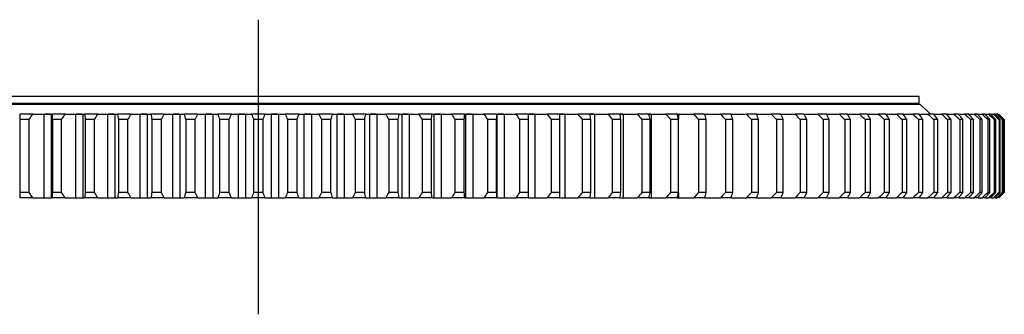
# Model space of a CAD drawing. Header units: millimetres. Extents: x -119 to 3760, y 5426 to 8682.
# Tile 4 of 12: x 880 to 1434, y 6982 to 7147. Entities that reach past the tile are written whole.
import ezdxf

# ---------------------------------------------------------------- set-up
doc = ezdxf.new("R2010")
doc.units = ezdxf.units.MM
doc.header["$LTSCALE"] = 20

msp = doc.modelspace()

# ---------------------------------------------------------------- linework, layer by layer
at = {"lineweight": 25}
msp.add_line((1014.46, 7147.2), (1014.46, 6981.59), dxfattribs=at)
at = {"color": 7, "linetype": 'Continuous', "lineweight": 25}
for p, q in [((1385.96, 7104.08), (642.96, 7104.08)), ((1385.96, 7100.08), (1385.96, 7104.08)), ((1386.46, 7099.58), (642.46, 7099.58)), ((1385.96, 7100.08), (642.96, 7100.08)), ((1378.96, 7099.58), (1378.96, 7100.08)), ((1392.46, 7094.18), (1386.46, 7099.58)), ((887.62, 7094.08), (880.36, 7094.08)), ((885.61, 7091.08), (880.48, 7091.08)), ((880.48, 7091.08), (880.48, 7050.08)), ((887.24, 7094.18), (880.64, 7094.18)), ((885.61, 7050.08), (885.61, 7091.08)), ((893.87, 7094.08), (893.87, 7047.08)), ((893.87, 7094.08), (897.92, 7094.08)), ((897.55, 7094.18), (894.19, 7094.18)), ((897.92, 7094.08), (897.92, 7047.08)), ((905.8, 7094.08), (898.44, 7094.08)), ((903.91, 7091.08), (898.71, 7091.08)), ((898.71, 7091.08), (898.71, 7050.08)), ((905.42, 7094.18), (898.74, 7094.18)), ((903.91, 7050.08), (903.91, 7091.08)), ((911.67, 7094.08), (911.67, 7047.08)), ((911.67, 7094.08), (915.77, 7094.08)), ((915.43, 7094.18), (911.98, 7094.18)), ((915.77, 7094.08), (915.77, 7047.08)), ((924.21, 7094.08), (916.76, 7094.08)), ((923.83, 7094.18), (917.08, 7094.18)), ((917.18, 7091.08), (917.18, 7050.08)), ((922.44, 7091.08), (917.18, 7091.08)), ((922.44, 7050.08), (922.44, 7091.08)), ((929.67, 7094.08), (929.67, 7047.08)), ((929.67, 7094.08), (933.82, 7094.08)), ((933.47, 7094.18), (929.97, 7094.18)), ((933.82, 7094.08), (933.82, 7047.08)), ((942.81, 7094.08), (935.29, 7094.08)), ((942.45, 7094.18), (935.61, 7094.18)), ((935.85, 7091.08), (935.85, 7050.08)), ((941.16, 7091.08), (935.85, 7091.08)), ((941.16, 7050.08), (941.16, 7091.08)), ((947.86, 7094.08), (947.86, 7047.08)), ((947.86, 7094.08), (952.04, 7094.08)), ((951.68, 7094.18), (948.16, 7094.18)), ((952.04, 7094.08), (952.04, 7047.08)), ((961.55, 7094.08), (953.98, 7094.08)), ((961.21, 7094.18), (954.29, 7094.18)), ((954.68, 7091.08), (954.68, 7050.08)), ((960.03, 7091.08), (954.68, 7091.08)), ((960.03, 7050.08), (960.03, 7091.08)), ((966.18, 7094.08), (966.18, 7047.08)), ((966.18, 7094.08), (970.39, 7094.08)), ((970.04, 7094.18), (966.5, 7094.18)), ((970.39, 7094.08), (970.39, 7047.08)), ((980.4, 7094.08), (972.79, 7094.08)), ((980.06, 7094.18), (973.11, 7094.18)), ((979.01, 7091.08), (973.63, 7091.08)), ((973.63, 7091.08), (973.63, 7050.08)), ((979.01, 7050.08), (979.01, 7091.08)), ((984.6, 7094.08), (984.6, 7047.08)), ((984.6, 7094.08), (988.83, 7094.08)), ((988.49, 7094.18), (984.94, 7094.18)), ((988.83, 7094.08), (988.83, 7047.08)), ((999.33, 7094.08), (991.69, 7094.08)), ((998.98, 7094.18), (992.02, 7094.18)), ((998.07, 7091.08), (992.67, 7091.08)), ((992.67, 7091.08), (992.67, 7050.08)), ((998.07, 7050.08), (998.07, 7091.08)), ((1003.09, 7094.08), (1003.09, 7047.08)), ((1003.09, 7094.08), (1007.33, 7094.08)), ((1006.99, 7094.18), (1003.42, 7094.18)), ((1007.33, 7094.08), (1007.33, 7047.08)), ((1018.28, 7094.08), (1010.64, 7094.08)), ((1017.95, 7094.18), (1010.97, 7094.18)), ((1011.76, 7091.08), (1011.76, 7050.08)), ((1017.16, 7091.08), (1011.76, 7091.08)), ((1017.16, 7050.08), (1017.16, 7091.08)), ((1021.6, 7094.08), (1021.6, 7047.08)), ((1021.6, 7094.08), (1025.83, 7094.08)), ((1025.5, 7094.18), (1021.93, 7094.18)), ((1025.83, 7094.08), (1025.83, 7047.08)), ((1037.23, 7094.08), (1029.59, 7094.08)), ((1036.9, 7094.18), (1029.93, 7094.18)), ((1030.85, 7091.08), (1030.85, 7050.08)), ((1036.25, 7091.08), (1030.85, 7091.08)), ((1036.25, 7050.08), (1036.25, 7091.08)), ((1040.09, 7094.08), (1040.09, 7047.08)), ((1040.09, 7094.08), (1044.32, 7094.08)), ((1043.99, 7094.18), (1040.44, 7094.18)), ((1044.32, 7094.08), (1044.32, 7047.08)), ((1056.13, 7094.08), (1048.52, 7094.08)), ((1055.81, 7094.18), (1048.86, 7094.18)), ((1049.91, 7091.08), (1049.91, 7050.08)), ((1055.29, 7091.08), (1049.91, 7091.08)), ((1055.29, 7050.08), (1055.29, 7091.08)), ((1058.53, 7094.08), (1058.53, 7047.08)), ((1058.53, 7094.08), (1062.74, 7094.08)), ((1062.43, 7094.18), (1058.88, 7094.18)), ((1062.74, 7094.08), (1062.74, 7047.08)), ((1074.94, 7094.08), (1067.37, 7094.08)), ((1074.61, 7094.18), (1067.73, 7094.18)), ((1074.24, 7091.08), (1068.89, 7091.08)), ((1068.89, 7091.08), (1068.89, 7050.08)), ((1074.24, 7050.08), (1074.24, 7091.08)), ((1076.88, 7094.08), (1076.88, 7047.08)), ((1076.88, 7094.08), (1081.06, 7094.08)), ((1080.75, 7094.18), (1077.23, 7094.18)), ((1081.06, 7094.08), (1081.06, 7047.08)), ((1093.63, 7094.08), (1086.12, 7094.08)), ((1093.32, 7094.18), (1086.48, 7094.18)), ((1087.76, 7091.08), (1087.76, 7050.08)), ((1093.08, 7091.08), (1087.76, 7091.08)), ((1093.08, 7050.08), (1093.08, 7091.08)), ((1095.1, 7094.08), (1095.1, 7047.08)), ((1095.1, 7094.08), (1099.25, 7094.08)), ((1098.92, 7094.18), (1095.44, 7094.18)), ((1099.25, 7094.08), (1099.25, 7047.08)), ((1112.16, 7094.08), (1104.71, 7094.08)), ((1111.86, 7094.18), (1105.09, 7094.18)), ((1106.48, 7091.08), (1106.48, 7050.08)), ((1111.75, 7091.08), (1106.48, 7091.08)), ((1111.75, 7050.08), (1111.75, 7091.08)), ((1113.15, 7094.08), (1113.15, 7047.08)), ((1113.15, 7094.08), (1117.26, 7094.08)), ((1116.94, 7094.18), (1113.52, 7094.18)), ((1117.26, 7094.08), (1117.26, 7047.08)), ((1130.48, 7094.08), (1123.12, 7094.08)), ((1130.2, 7094.18), (1123.49, 7094.18)), ((1125.01, 7091.08), (1125.01, 7050.08)), ((1130.21, 7091.08), (1125.01, 7091.08)), ((1130.21, 7050.08), (1130.21, 7091.08)), ((1131, 7094.08), (1131, 7047.08)), ((1131, 7094.08), (1135.05, 7094.08)), ((1134.76, 7094.18), (1131.39, 7094.18)), ((1135.05, 7094.08), (1135.05, 7047.08)), ((1148.56, 7094.08), (1141.3, 7094.08)), ((1148.28, 7094.18), (1141.64, 7094.18)), ((1148.44, 7091.08), (1143.31, 7091.08)), ((1143.31, 7091.08), (1143.31, 7050.08)), ((1148.44, 7050.08), (1148.44, 7091.08)), ((1148.65, 7047.08), (1148.65, 7094.08)), ((1148.83, 7094.08), (1152.6, 7094.08)), ((1152.32, 7094.18), (1149.04, 7094.18)), ((1152.6, 7094.08), (1152.6, 7047.08)), ((1166.36, 7094.08), (1159.22, 7094.08)), ((1169.58, 7094.18), (1159.59, 7094.18)), ((1166.39, 7091.08), (1161.34, 7091.08)), ((1161.34, 7091.08), (1161.34, 7050.08)), ((1166.36, 7094.08), (1169.86, 7094.08)), ((1166.39, 7050.08), (1166.39, 7091.08)), ((1169.86, 7094.08), (1169.86, 7047.08)), ((1183.85, 7094.08), (1176.84, 7094.08)), ((1186.5, 7094.18), (1177.24, 7094.18)), ((1184.02, 7091.08), (1179.07, 7091.08)), ((1179.07, 7091.08), (1179.07, 7050.08)), ((1183.85, 7094.08), (1186.79, 7094.08)), ((1184.02, 7050.08), (1184.02, 7091.08)), ((1186.79, 7094.08), (1186.79, 7047.08)), ((1200.99, 7094.08), (1194.13, 7094.08)), ((1203.05, 7094.18), (1194.54, 7094.18)), ((1196.46, 7091.08), (1196.46, 7050.08)), ((1201.31, 7091.08), (1196.46, 7091.08)), ((1200.99, 7094.08), (1203.37, 7094.08)), ((1201.31, 7050.08), (1201.31, 7091.08)), ((1203.37, 7094.08), (1203.37, 7047.08)), ((1217.74, 7094.08), (1211.04, 7094.08)), ((1219.29, 7094.18), (1211.46, 7094.18)), ((1213.46, 7091.08), (1213.46, 7050.08)), ((1218.2, 7091.08), (1213.46, 7091.08)), ((1217.74, 7094.08), (1219.56, 7094.08)), ((1218.2, 7050.08), (1218.2, 7091.08)), ((1219.56, 7094.08), (1219.56, 7047.08)), ((1234.07, 7094.08), (1227.54, 7094.08)), ((1235.09, 7094.18), (1227.95, 7094.18)), ((1234.68, 7091.08), (1230.06, 7091.08)), ((1230.06, 7091.08), (1230.06, 7050.08)), ((1234.07, 7094.08), (1235.33, 7094.08)), ((1234.68, 7050.08), (1234.68, 7091.08)), ((1235.33, 7094.08), (1235.33, 7047.08)), ((1249.95, 7094.08), (1243.6, 7094.08)), ((1250.4, 7094.18), (1243.98, 7094.18)), ((1246.21, 7091.08), (1246.21, 7050.08)), ((1250.7, 7091.08), (1246.21, 7091.08)), ((1249.95, 7094.08), (1250.63, 7094.08)), ((1250.63, 7094.08), (1250.63, 7091.34)), ((1250.7, 7050.08), (1250.7, 7091.08)), ((1265.33, 7094.08), (1259.19, 7094.08)), ((1265.21, 7094.18), (1259.54, 7094.18)), ((1261.88, 7091.08), (1261.88, 7050.08)), ((1266.22, 7091.08), (1261.88, 7091.08)), ((1265.33, 7094.08), (1265.45, 7094.08)), ((1265.45, 7094.08), (1265.45, 7093.7)), ((1266.22, 7050.08), (1266.22, 7091.08)), ((1280.2, 7094.08), (1274.27, 7094.08)), ((1279.47, 7094.18), (1274.66, 7094.18)), ((1277.04, 7091.08), (1277.04, 7050.08)), ((1281.23, 7091.08), (1277.04, 7091.08)), ((1281.23, 7050.08), (1281.23, 7091.08)), ((1294.51, 7094.08), (1288.81, 7094.08)), ((1293.15, 7094.18), (1289.24, 7094.18)), ((1291.65, 7091.08), (1291.65, 7050.08)), ((1295.68, 7091.08), (1291.65, 7091.08)), ((1295.68, 7050.08), (1295.68, 7091.08)), ((1308.25, 7094.08), (1302.78, 7094.08)), ((1306.38, 7094.18), (1303.24, 7094.18)), ((1305.69, 7091.08), (1305.69, 7050.08)), ((1309.55, 7091.08), (1305.69, 7091.08)), ((1309.55, 7050.08), (1309.55, 7091.08)), ((1321.38, 7094.08), (1316.16, 7094.08)), ((1318.98, 7094.18), (1316.63, 7094.18)), ((1322.81, 7091.08), (1319.12, 7091.08)), ((1319.12, 7091.08), (1319.12, 7050.08)), ((1322.81, 7050.08), (1322.81, 7091.08)), ((1333.87, 7094.08), (1328.91, 7094.08)), ((1330.94, 7094.18), (1329.39, 7094.18)), ((1331.93, 7091.08), (1331.93, 7050.08)), ((1335.43, 7091.08), (1331.93, 7091.08)), ((1335.43, 7050.08), (1335.43, 7091.08)), ((1345.69, 7094.08), (1341.01, 7094.08)), ((1342.23, 7094.18), (1341.49, 7094.18)), ((1344.07, 7091.08), (1344.07, 7050.08)), ((1347.38, 7091.08), (1344.07, 7091.08)), ((1347.38, 7050.08), (1347.38, 7091.08)), ((1356.84, 7094.08), (1352.43, 7094.08)), ((1355.53, 7091.08), (1355.53, 7050.08)), ((1358.65, 7091.08), (1355.53, 7091.08)), ((1358.65, 7050.08), (1358.65, 7091.08)), ((1367.27, 7094.08), (1363.15, 7094.08)), ((1369.2, 7091.08), (1366.29, 7091.08)), ((1366.29, 7091.08), (1366.29, 7050.08)), ((1369.2, 7050.08), (1369.2, 7091.08)), ((1376.97, 7094.08), (1373.15, 7094.08)), ((1376.31, 7091.08), (1376.31, 7050.08)), ((1379.01, 7091.08), (1376.31, 7091.08)), ((1379.01, 7050.08), (1379.01, 7091.08)), ((1385.92, 7094.08), (1382.4, 7094.08)), ((1385.59, 7091.08), (1385.59, 7050.08)), ((1388.07, 7091.08), (1385.59, 7091.08)), ((1385.96, 7094.08), (1385.96, 7094.18)), ((1388.07, 7050.08), (1388.07, 7091.08)), ((1394.1, 7094.08), (1390.89, 7094.08)), ((1396.36, 7091.08), (1394.1, 7091.08)), ((1394.1, 7091.08), (1394.1, 7050.08)), ((1394.45, 7094.08), (1398.61, 7094.08)), ((1396.36, 7050.08), (1396.36, 7091.08)), ((1401.49, 7094.08), (1398.61, 7094.08)), ((1401.82, 7091.08), (1401.82, 7050.08)), ((1403.85, 7091.08), (1401.82, 7091.08)), ((1401.84, 7094.08), (1405.52, 7094.08)), ((1403.85, 7050.08), (1403.85, 7091.08)), ((1408.08, 7094.08), (1405.52, 7094.08)), ((1408.43, 7094.08), (1411.63, 7094.08)), ((1408.73, 7091.08), (1408.73, 7050.08)), ((1410.54, 7091.08), (1408.73, 7091.08)), ((1410.54, 7050.08), (1410.54, 7091.08)), ((1413.86, 7094.08), (1411.63, 7094.08)), ((1414.21, 7094.08), (1416.91, 7094.08)), ((1414.83, 7091.08), (1414.83, 7050.08)), ((1416.41, 7091.08), (1414.83, 7091.08)), ((1416.41, 7050.08), (1416.41, 7091.08)), ((1418.8, 7094.08), (1416.91, 7094.08)), ((1419.15, 7094.08), (1421.36, 7094.08)), ((1420.1, 7091.08), (1420.1, 7050.08)), ((1421.44, 7091.08), (1420.1, 7091.08)), ((1422.91, 7094.08), (1421.36, 7094.08)), ((1421.44, 7050.08), (1421.44, 7091.08)), ((1423.26, 7094.08), (1424.96, 7094.08)), ((1424.53, 7091.08), (1424.53, 7050.08)), ((1425.63, 7091.08), (1424.53, 7091.08)), ((1426.17, 7094.08), (1424.96, 7094.08)), ((1425.63, 7050.08), (1425.63, 7091.08)), ((1426.52, 7094.08), (1427.71, 7094.08)), ((1428.58, 7094.08), (1427.71, 7094.08)), ((1428.11, 7091.08), (1428.11, 7050.08)), ((1428.97, 7091.08), (1428.11, 7091.08)), ((1428.93, 7094.08), (1429.61, 7094.08)), ((1428.97, 7050.08), (1428.97, 7091.08)), ((1430.13, 7094.08), (1429.61, 7094.08)), ((1430.83, 7091.08), (1430.83, 7050.08)), ((1431.44, 7091.08), (1430.83, 7091.08)), ((1431.44, 7050.08), (1431.44, 7091.08)), ((1432.69, 7091.08), (1432.69, 7050.08)), ((1433.06, 7091.08), (1432.69, 7091.08)), ((1433.06, 7050.08), (1433.06, 7091.08)), ((1433.68, 7091.08), (1433.68, 7050.08)), ((1433.8, 7091.08), (1433.68, 7091.08)), ((1433.8, 7050.08), (1433.8, 7091.08)), ((887.62, 7047.08), (880.36, 7047.08)), ((885.61, 7050.08), (880.48, 7050.08)), ((893.87, 7047.08), (897.92, 7047.08)), ((905.8, 7047.08), (898.44, 7047.08)), ((903.91, 7050.08), (898.71, 7050.08)), ((911.67, 7047.08), (915.77, 7047.08)), ((924.21, 7047.08), (916.76, 7047.08)), ((922.44, 7050.08), (917.18, 7050.08)), ((929.67, 7047.08), (933.82, 7047.08)), ((942.81, 7047.08), (935.29, 7047.08)), ((941.16, 7050.08), (935.85, 7050.08)), ((947.86, 7047.08), (952.04, 7047.08)), ((961.55, 7047.08), (953.98, 7047.08)), ((960.03, 7050.08), (954.68, 7050.08)), ((966.18, 7047.08), (970.39, 7047.08)), ((980.4, 7047.08), (972.79, 7047.08)), ((979.01, 7050.08), (973.63, 7050.08)), ((984.6, 7047.08), (988.83, 7047.08)), ((999.33, 7047.08), (991.69, 7047.08)), ((998.07, 7050.08), (992.67, 7050.08)), ((1003.09, 7047.08), (1007.33, 7047.08)), ((1018.28, 7047.08), (1010.64, 7047.08)), ((1017.16, 7050.08), (1011.76, 7050.08)), ((1021.6, 7047.08), (1025.83, 7047.08)), ((1037.23, 7047.08), (1029.59, 7047.08)), ((1036.25, 7050.08), (1030.85, 7050.08)), ((1040.09, 7047.08), (1044.32, 7047.08)), ((1056.13, 7047.08), (1048.52, 7047.08)), ((1055.29, 7050.08), (1049.91, 7050.08)), ((1058.53, 7047.08), (1062.74, 7047.08)), ((1074.94, 7047.08), (1067.37, 7047.08)), ((1074.24, 7050.08), (1068.89, 7050.08)), ((1076.88, 7047.08), (1081.06, 7047.08)), ((1093.63, 7047.08), (1086.12, 7047.08)), ((1093.08, 7050.08), (1087.76, 7050.08)), ((1095.1, 7047.08), (1099.25, 7047.08)), ((1112.16, 7047.08), (1104.71, 7047.08)), ((1111.75, 7050.08), (1106.48, 7050.08)), ((1113.15, 7047.08), (1117.26, 7047.08)), ((1130.48, 7047.08), (1123.12, 7047.08)), ((1130.21, 7050.08), (1125.01, 7050.08)), ((1131, 7047.08), (1135.05, 7047.08)), ((1148.56, 7047.08), (1141.3, 7047.08)), ((1148.44, 7050.08), (1143.31, 7050.08)), ((1148.83, 7047.08), (1152.6, 7047.08)), ((1166.36, 7047.08), (1159.22, 7047.08)), ((1166.39, 7050.08), (1161.34, 7050.08)), ((1166.36, 7047.08), (1169.86, 7047.08)), ((1183.85, 7047.08), (1176.84, 7047.08)), ((1184.02, 7050.08), (1179.07, 7050.08)), ((1183.85, 7047.08), (1186.79, 7047.08)), ((1200.99, 7047.08), (1194.13, 7047.08)), ((1201.31, 7050.08), (1196.46, 7050.08)), ((1200.99, 7047.08), (1203.37, 7047.08)), ((1217.74, 7047.08), (1211.04, 7047.08)), ((1218.2, 7050.08), (1213.46, 7050.08)), ((1217.74, 7047.08), (1219.56, 7047.08)), ((1234.07, 7047.08), (1227.54, 7047.08)), ((1234.68, 7050.08), (1230.06, 7050.08)), ((1234.07, 7047.08), (1235.33, 7047.08)), ((1249.95, 7047.08), (1243.6, 7047.08)), ((1250.7, 7050.08), (1246.21, 7050.08)), ((1249.95, 7047.08), (1250.63, 7047.08)), ((1250.63, 7049.83), (1250.63, 7047.08)), ((1265.33, 7047.08), (1259.19, 7047.08)), ((1266.22, 7050.08), (1261.88, 7050.08)), ((1265.33, 7047.08), (1265.45, 7047.08)), ((1265.45, 7047.47), (1265.45, 7047.08)), ((1280.2, 7047.08), (1274.27, 7047.08)), ((1281.23, 7050.08), (1277.04, 7050.08)), ((1294.51, 7047.08), (1288.81, 7047.08)), ((1295.68, 7050.08), (1291.65, 7050.08)), ((1308.25, 7047.08), (1302.78, 7047.08)), ((1309.55, 7050.08), (1305.69, 7050.08)), ((1321.38, 7047.08), (1316.16, 7047.08)), ((1322.81, 7050.08), (1319.12, 7050.08)), ((1333.87, 7047.08), (1328.91, 7047.08)), ((1335.43, 7050.08), (1331.93, 7050.08)), ((1345.69, 7047.08), (1341.01, 7047.08)), ((1347.38, 7050.08), (1344.07, 7050.08)), ((1356.84, 7047.08), (1352.43, 7047.08)), ((1358.65, 7050.08), (1355.53, 7050.08)), ((1367.27, 7047.08), (1363.15, 7047.08)), ((1369.2, 7050.08), (1366.29, 7050.08)), ((1376.97, 7047.08), (1373.15, 7047.08)), ((1379.01, 7050.08), (1376.31, 7050.08)), ((1385.92, 7047.08), (1382.4, 7047.08)), ((1388.07, 7050.08), (1385.59, 7050.08)), ((1394.1, 7047.08), (1390.89, 7047.08)), ((1396.36, 7050.08), (1394.1, 7050.08)), ((1394.45, 7047.08), (1398.61, 7047.08)), ((1401.49, 7047.08), (1398.61, 7047.08)), ((1403.85, 7050.08), (1401.82, 7050.08)), ((1401.84, 7047.08), (1405.52, 7047.08)), ((1408.08, 7047.08), (1405.52, 7047.08)), ((1408.43, 7047.08), (1411.63, 7047.08)), ((1410.54, 7050.08), (1408.73, 7050.08)), ((1413.86, 7047.08), (1411.63, 7047.08)), ((1414.3, 7047.08), (1416.91, 7047.08)), ((1416.41, 7050.08), (1414.83, 7050.08)), ((1418.8, 7047.08), (1416.91, 7047.08)), ((1419.15, 7047.08), (1421.36, 7047.08)), ((1421.44, 7050.08), (1420.1, 7050.08)), ((1422.91, 7047.08), (1421.36, 7047.08)), ((1423.26, 7047.08), (1424.96, 7047.08)), ((1425.63, 7050.08), (1424.53, 7050.08)), ((1426.17, 7047.08), (1424.96, 7047.08)), ((1426.52, 7047.08), (1427.71, 7047.08)), ((1428.58, 7047.08), (1427.71, 7047.08)), ((1428.97, 7050.08), (1428.11, 7050.08)), ((1428.93, 7047.08), (1429.61, 7047.08)), ((1430.13, 7047.08), (1429.61, 7047.08)), ((1431.44, 7050.08), (1430.83, 7050.08)), ((1433.06, 7050.08), (1432.69, 7050.08)), ((1433.8, 7050.08), (1433.68, 7050.08))]:
    msp.add_line(p, q, dxfattribs=at)
for points in [[(880.36, 7094.08), (880.39, 7093.08), (880.43, 7092.08), (880.48, 7091.08)], [(885.61, 7091.08), (886.29, 7092.08), (886.96, 7093.08), (887.62, 7094.08)], [(887.62, 7094.08), (889.77, 7094.08), (891.86, 7094.08), (893.87, 7094.08)], [(897.92, 7094.08), (898.01, 7094.08), (898.18, 7094.08), (898.44, 7094.08)], [(898.44, 7094.08), (898.52, 7093.08), (898.61, 7092.08), (898.71, 7091.08)], [(903.91, 7091.08), (904.55, 7092.08), (905.18, 7093.08), (905.8, 7094.08)], [(905.8, 7094.08), (907.83, 7094.08), (909.79, 7094.08), (911.67, 7094.08)], [(915.77, 7094.08), (916.01, 7094.08), (916.34, 7094.08), (916.76, 7094.08)], [(916.76, 7094.08), (916.89, 7093.08), (917.03, 7092.08), (917.18, 7091.08)], [(922.44, 7091.08), (923.04, 7092.08), (923.63, 7093.08), (924.21, 7094.08)], [(924.21, 7094.08), (926.11, 7094.08), (927.93, 7094.08), (929.67, 7094.08)], [(933.82, 7094.08), (934.22, 7094.08), (934.71, 7094.08), (935.29, 7094.08)], [(935.29, 7094.08), (935.47, 7093.08), (935.65, 7092.08), (935.85, 7091.08)], [(941.16, 7091.08), (941.72, 7092.08), (942.26, 7093.08), (942.81, 7094.08)], [(942.81, 7094.08), (944.57, 7094.08), (946.25, 7094.08), (947.86, 7094.08)], [(952.04, 7094.08), (952.6, 7094.08), (953.24, 7094.08), (953.98, 7094.08)], [(953.98, 7094.08), (954.2, 7093.08), (954.44, 7092.08), (954.68, 7091.08)], [(960.03, 7091.08), (960.54, 7092.08), (961.05, 7093.08), (961.55, 7094.08)], [(961.55, 7094.08), (963.17, 7094.08), (964.72, 7094.08), (966.18, 7094.08)], [(970.39, 7094.08), (971.1, 7094.08), (971.9, 7094.08), (972.79, 7094.08)], [(972.79, 7094.08), (973.06, 7093.08), (973.34, 7092.08), (973.63, 7091.08)], [(979.01, 7091.08), (979.48, 7092.08), (979.95, 7093.08), (980.4, 7094.08)], [(980.4, 7094.08), (981.89, 7094.08), (983.29, 7094.08), (984.6, 7094.08)], [(988.83, 7094.08), (989.7, 7094.08), (990.65, 7094.08), (991.69, 7094.08)], [(991.69, 7094.08), (992.01, 7093.08), (992.34, 7092.08), (992.67, 7091.08)], [(998.07, 7091.08), (998.5, 7092.08), (998.92, 7093.08), (999.33, 7094.08)], [(999.33, 7094.08), (1000.66, 7094.08), (1001.92, 7094.08), (1003.09, 7094.08)], [(1007.33, 7094.08), (1008.34, 7094.08), (1009.45, 7094.08), (1010.64, 7094.08)], [(1010.64, 7094.08), (1011, 7093.08), (1011.38, 7092.08), (1011.76, 7091.08)], [(1017.16, 7091.08), (1017.54, 7092.08), (1017.92, 7093.08), (1018.28, 7094.08)], [(1018.28, 7094.08), (1019.47, 7094.08), (1020.58, 7094.08), (1021.6, 7094.08)], [(1025.83, 7094.08), (1027, 7094.08), (1028.26, 7094.08), (1029.59, 7094.08)], [(1029.59, 7094.08), (1030.01, 7093.08), (1030.42, 7092.08), (1030.85, 7091.08)], [(1036.25, 7091.08), (1036.58, 7092.08), (1036.91, 7093.08), (1037.23, 7094.08)], [(1037.23, 7094.08), (1038.27, 7094.08), (1039.22, 7094.08), (1040.09, 7094.08)], [(1044.32, 7094.08), (1045.64, 7094.08), (1047.04, 7094.08), (1048.52, 7094.08)], [(1048.52, 7094.08), (1048.97, 7093.08), (1049.44, 7092.08), (1049.91, 7091.08)], [(1055.29, 7091.08), (1055.58, 7092.08), (1055.86, 7093.08), (1056.13, 7094.08)], [(1056.13, 7094.08), (1057.02, 7094.08), (1057.82, 7094.08), (1058.53, 7094.08)], [(1062.74, 7094.08), (1064.2, 7094.08), (1065.75, 7094.08), (1067.37, 7094.08)], [(1067.37, 7094.08), (1067.87, 7093.08), (1068.38, 7092.08), (1068.89, 7091.08)], [(1074.24, 7091.08), (1074.49, 7092.08), (1074.72, 7093.08), (1074.94, 7094.08)], [(1074.94, 7094.08), (1075.68, 7094.08), (1076.32, 7094.08), (1076.88, 7094.08)], [(1081.06, 7094.08), (1082.67, 7094.08), (1084.35, 7094.08), (1086.12, 7094.08)], [(1086.12, 7094.08), (1086.66, 7093.08), (1087.21, 7092.08), (1087.76, 7091.08)], [(1093.08, 7091.08), (1093.27, 7092.08), (1093.46, 7093.08), (1093.63, 7094.08)], [(1093.63, 7094.08), (1094.21, 7094.08), (1094.7, 7094.08), (1095.1, 7094.08)], [(1099.25, 7094.08), (1100.99, 7094.08), (1102.81, 7094.08), (1104.71, 7094.08)], [(1104.71, 7094.08), (1105.29, 7093.08), (1105.88, 7092.08), (1106.48, 7091.08)], [(1111.75, 7091.08), (1111.89, 7092.08), (1112.03, 7093.08), (1112.16, 7094.08)], [(1112.16, 7094.08), (1112.58, 7094.08), (1112.91, 7094.08), (1113.15, 7094.08)], [(1117.26, 7094.08), (1119.14, 7094.08), (1121.09, 7094.08), (1123.12, 7094.08)], [(1123.12, 7094.08), (1123.74, 7093.08), (1124.37, 7092.08), (1125.01, 7091.08)], [(1130.21, 7091.08), (1130.31, 7092.08), (1130.4, 7093.08), (1130.48, 7094.08)], [(1130.48, 7094.08), (1130.74, 7094.08), (1130.91, 7094.08), (1131, 7094.08)], [(1135.05, 7094.08), (1137.06, 7094.08), (1139.15, 7094.08), (1141.3, 7094.08)], [(1141.3, 7094.08), (1141.96, 7093.08), (1142.63, 7092.08), (1143.31, 7091.08)], [(1148.44, 7091.08), (1148.49, 7092.08), (1148.53, 7093.08), (1148.56, 7094.08)], [(1152.6, 7094.08), (1154.74, 7094.08), (1156.94, 7094.08), (1159.22, 7094.08)], [(1159.22, 7094.08), (1159.92, 7093.08), (1160.63, 7092.08), (1161.34, 7091.08)], [(1166.39, 7091.08), (1166.39, 7092.08), (1166.38, 7093.08), (1166.36, 7094.08)], [(1169.86, 7094.08), (1172.12, 7094.08), (1174.45, 7094.08), (1176.84, 7094.08)], [(1176.84, 7094.08), (1177.58, 7093.08), (1178.32, 7092.08), (1179.07, 7091.08)], [(1184.02, 7091.08), (1183.98, 7092.08), (1183.92, 7093.08), (1183.85, 7094.08)], [(1186.79, 7094.08), (1189.17, 7094.08), (1191.62, 7094.08), (1194.13, 7094.08)], [(1194.13, 7094.08), (1194.9, 7093.08), (1195.67, 7092.08), (1196.46, 7091.08)], [(1201.31, 7091.08), (1201.21, 7092.08), (1201.1, 7093.08), (1200.99, 7094.08)], [(1203.37, 7094.08), (1205.87, 7094.08), (1208.42, 7094.08), (1211.04, 7094.08)], [(1211.04, 7094.08), (1211.84, 7093.08), (1212.65, 7092.08), (1213.46, 7091.08)], [(1218.2, 7091.08), (1218.06, 7092.08), (1217.9, 7093.08), (1217.74, 7094.08)], [(1219.56, 7094.08), (1222.16, 7094.08), (1224.82, 7094.08), (1227.54, 7094.08)], [(1227.54, 7094.08), (1228.38, 7093.08), (1229.22, 7092.08), (1230.06, 7091.08)], [(1234.68, 7091.08), (1234.48, 7092.08), (1234.28, 7093.08), (1234.07, 7094.08)], [(1235.33, 7094.08), (1238.03, 7094.08), (1240.79, 7094.08), (1243.6, 7094.08)], [(1243.6, 7094.08), (1244.47, 7093.08), (1245.34, 7092.08), (1246.21, 7091.08)], [(1250.7, 7091.08), (1250.45, 7092.08), (1250.2, 7093.08), (1249.95, 7094.08)], [(1250.63, 7094.08), (1253.43, 7094.08), (1256.28, 7094.08), (1259.19, 7094.08)], [(1259.19, 7094.08), (1260.08, 7093.08), (1260.98, 7092.08), (1261.88, 7091.08)], [(1266.22, 7091.08), (1265.93, 7092.08), (1265.64, 7093.08), (1265.33, 7094.08)], [(1265.45, 7094.08), (1268.34, 7094.08), (1271.28, 7094.08), (1274.27, 7094.08)], [(1274.27, 7094.08), (1275.19, 7093.08), (1276.11, 7092.08), (1277.04, 7091.08)], [(1281.23, 7091.08), (1280.89, 7092.08), (1280.55, 7093.08), (1280.2, 7094.08)], [(1288.81, 7094.08), (1289.75, 7093.08), (1290.7, 7092.08), (1291.65, 7091.08)], [(1295.68, 7091.08), (1295.3, 7092.08), (1294.91, 7093.08), (1294.51, 7094.08)], [(1302.78, 7094.08), (1303.75, 7093.08), (1304.72, 7092.08), (1305.69, 7091.08)], [(1309.55, 7091.08), (1309.13, 7092.08), (1308.69, 7093.08), (1308.25, 7094.08)], [(1316.16, 7094.08), (1317.14, 7093.08), (1318.13, 7092.08), (1319.12, 7091.08)], [(1322.81, 7091.08), (1322.34, 7092.08), (1321.86, 7093.08), (1321.38, 7094.08)], [(1328.91, 7094.08), (1329.91, 7093.08), (1330.92, 7092.08), (1331.93, 7091.08)], [(1335.43, 7091.08), (1334.92, 7092.08), (1334.39, 7093.08), (1333.87, 7094.08)], [(1341.01, 7094.08), (1342.02, 7093.08), (1343.05, 7092.08), (1344.07, 7091.08)], [(1347.38, 7091.08), (1346.83, 7092.08), (1346.26, 7093.08), (1345.69, 7094.08)], [(1352.43, 7094.08), (1353.46, 7093.08), (1354.49, 7092.08), (1355.53, 7091.08)], [(1358.65, 7091.08), (1358.05, 7092.08), (1357.45, 7093.08), (1356.84, 7094.08)], [(1363.15, 7094.08), (1364.19, 7093.08), (1365.24, 7092.08), (1366.29, 7091.08)], [(1369.2, 7091.08), (1368.56, 7092.08), (1367.92, 7093.08), (1367.27, 7094.08)], [(1373.15, 7094.08), (1374.2, 7093.08), (1375.26, 7092.08), (1376.31, 7091.08)], [(1379.01, 7091.08), (1378.34, 7092.08), (1377.66, 7093.08), (1376.97, 7094.08)], [(1382.4, 7094.08), (1383.46, 7093.08), (1384.52, 7092.08), (1385.59, 7091.08)], [(1388.07, 7091.08), (1387.36, 7092.08), (1386.64, 7093.08), (1385.92, 7094.08)], [(1390.89, 7094.08), (1391.96, 7093.08), (1393.03, 7092.08), (1394.1, 7091.08)], [(1396.36, 7091.08), (1395.61, 7092.08), (1394.86, 7093.08), (1394.1, 7094.08)], [(1398.61, 7094.08), (1399.67, 7093.08), (1400.74, 7092.08), (1401.82, 7091.08)], [(1403.85, 7091.08), (1403.07, 7092.08), (1402.28, 7093.08), (1401.49, 7094.08)], [(1405.52, 7094.08), (1406.59, 7093.08), (1407.66, 7092.08), (1408.73, 7091.08)], [(1410.54, 7091.08), (1409.73, 7092.08), (1408.91, 7093.08), (1408.08, 7094.08)], [(1411.63, 7094.08), (1412.69, 7093.08), (1413.76, 7092.08), (1414.83, 7091.08)], [(1416.41, 7091.08), (1415.56, 7092.08), (1414.71, 7093.08), (1413.86, 7094.08)], [(1416.91, 7094.08), (1417.97, 7093.08), (1419.04, 7092.08), (1420.1, 7091.08)], [(1421.44, 7091.08), (1420.56, 7092.08), (1419.69, 7093.08), (1418.8, 7094.08)], [(1421.36, 7094.08), (1422.41, 7093.08), (1423.47, 7092.08), (1424.53, 7091.08)], [(1425.63, 7091.08), (1424.73, 7092.08), (1423.82, 7093.08), (1422.91, 7094.08)], [(1424.96, 7094.08), (1426.01, 7093.08), (1427.06, 7092.08), (1428.11, 7091.08)], [(1428.97, 7091.08), (1428.04, 7092.08), (1427.11, 7093.08), (1426.17, 7094.08)], [(1427.71, 7094.08), (1428.75, 7093.08), (1429.79, 7092.08), (1430.83, 7091.08)], [(1431.44, 7091.08), (1430.49, 7092.08), (1429.54, 7093.08), (1428.58, 7094.08)], [(1429.61, 7094.08), (1430.64, 7093.08), (1431.66, 7092.08), (1432.69, 7091.08)], [(1433.06, 7091.08), (1432.09, 7092.08), (1431.11, 7093.08), (1430.13, 7094.08)], [(1430.65, 7094.08), (1431.66, 7093.08), (1432.67, 7092.08), (1433.68, 7091.08)], [(1433.8, 7091.08), (1432.81, 7092.08), (1431.82, 7093.08), (1430.82, 7094.08)], [(880.48, 7050.08), (880.43, 7049.09), (880.39, 7048.09), (880.36, 7047.08)], [(887.62, 7047.08), (886.96, 7048.09), (886.29, 7049.09), (885.61, 7050.08)], [(887.62, 7047.08), (889.77, 7047.08), (891.86, 7047.08), (893.87, 7047.08)], [(897.92, 7047.08), (898.01, 7047.08), (898.18, 7047.08), (898.44, 7047.08)], [(898.71, 7050.08), (898.61, 7049.09), (898.52, 7048.09), (898.44, 7047.08)], [(905.8, 7047.08), (905.18, 7048.09), (904.55, 7049.09), (903.91, 7050.08)], [(905.8, 7047.08), (907.83, 7047.08), (909.79, 7047.08), (911.67, 7047.08)], [(915.77, 7047.08), (916.01, 7047.08), (916.34, 7047.08), (916.76, 7047.08)], [(917.18, 7050.08), (917.03, 7049.09), (916.89, 7048.09), (916.76, 7047.08)], [(924.21, 7047.08), (923.63, 7048.09), (923.04, 7049.09), (922.44, 7050.08)], [(924.21, 7047.08), (926.11, 7047.08), (927.93, 7047.08), (929.67, 7047.08)], [(933.82, 7047.08), (934.22, 7047.08), (934.71, 7047.08), (935.29, 7047.08)], [(935.85, 7050.08), (935.65, 7049.09), (935.47, 7048.09), (935.29, 7047.08)], [(942.81, 7047.08), (942.26, 7048.09), (941.72, 7049.09), (941.16, 7050.08)], [(942.81, 7047.08), (944.57, 7047.08), (946.25, 7047.08), (947.86, 7047.08)], [(952.04, 7047.08), (952.6, 7047.08), (953.24, 7047.08), (953.98, 7047.08)], [(954.68, 7050.08), (954.44, 7049.09), (954.2, 7048.09), (953.98, 7047.08)], [(961.55, 7047.08), (961.05, 7048.09), (960.54, 7049.09), (960.03, 7050.08)], [(961.55, 7047.08), (963.17, 7047.08), (964.72, 7047.08), (966.18, 7047.08)], [(970.39, 7047.08), (971.1, 7047.08), (971.9, 7047.08), (972.79, 7047.08)], [(973.63, 7050.08), (973.34, 7049.09), (973.06, 7048.09), (972.79, 7047.08)], [(980.4, 7047.08), (979.95, 7048.09), (979.48, 7049.09), (979.01, 7050.08)], [(980.4, 7047.08), (981.89, 7047.08), (983.29, 7047.08), (984.6, 7047.08)], [(988.83, 7047.08), (989.7, 7047.08), (990.65, 7047.08), (991.69, 7047.08)], [(992.67, 7050.08), (992.34, 7049.09), (992.01, 7048.09), (991.69, 7047.08)], [(999.33, 7047.08), (998.92, 7048.09), (998.5, 7049.09), (998.07, 7050.08)], [(999.33, 7047.08), (1000.66, 7047.08), (1001.92, 7047.08), (1003.09, 7047.08)], [(1007.33, 7047.08), (1008.34, 7047.08), (1009.45, 7047.08), (1010.64, 7047.08)], [(1011.76, 7050.08), (1011.38, 7049.09), (1011, 7048.09), (1010.64, 7047.08)], [(1018.28, 7047.08), (1017.92, 7048.09), (1017.54, 7049.09), (1017.16, 7050.08)], [(1018.28, 7047.08), (1019.47, 7047.08), (1020.58, 7047.08), (1021.6, 7047.08)], [(1025.83, 7047.08), (1027, 7047.08), (1028.26, 7047.08), (1029.59, 7047.08)], [(1030.85, 7050.08), (1030.42, 7049.09), (1030.01, 7048.09), (1029.59, 7047.08)], [(1037.23, 7047.08), (1036.91, 7048.09), (1036.58, 7049.09), (1036.25, 7050.08)], [(1037.23, 7047.08), (1038.27, 7047.08), (1039.22, 7047.08), (1040.09, 7047.08)], [(1044.32, 7047.08), (1045.64, 7047.08), (1047.04, 7047.08), (1048.52, 7047.08)], [(1049.91, 7050.08), (1049.44, 7049.09), (1048.97, 7048.09), (1048.52, 7047.08)], [(1056.13, 7047.08), (1055.86, 7048.09), (1055.58, 7049.09), (1055.29, 7050.08)], [(1056.13, 7047.08), (1057.02, 7047.08), (1057.82, 7047.08), (1058.53, 7047.08)], [(1062.74, 7047.08), (1064.2, 7047.08), (1065.75, 7047.08), (1067.37, 7047.08)], [(1068.89, 7050.08), (1068.38, 7049.09), (1067.87, 7048.09), (1067.37, 7047.08)], [(1074.94, 7047.08), (1074.72, 7048.09), (1074.49, 7049.09), (1074.24, 7050.08)], [(1074.94, 7047.08), (1075.68, 7047.08), (1076.32, 7047.08), (1076.88, 7047.08)], [(1081.06, 7047.08), (1082.67, 7047.08), (1084.35, 7047.08), (1086.12, 7047.08)], [(1087.76, 7050.08), (1087.21, 7049.09), (1086.66, 7048.09), (1086.12, 7047.08)], [(1093.63, 7047.08), (1093.46, 7048.09), (1093.27, 7049.09), (1093.08, 7050.08)], [(1093.63, 7047.08), (1094.21, 7047.08), (1094.7, 7047.08), (1095.1, 7047.08)], [(1099.25, 7047.08), (1100.99, 7047.08), (1102.81, 7047.08), (1104.71, 7047.08)], [(1106.48, 7050.08), (1105.88, 7049.09), (1105.29, 7048.09), (1104.71, 7047.08)], [(1112.16, 7047.08), (1112.03, 7048.09), (1111.89, 7049.09), (1111.75, 7050.08)], [(1112.16, 7047.08), (1112.58, 7047.08), (1112.91, 7047.08), (1113.15, 7047.08)], [(1117.26, 7047.08), (1119.14, 7047.08), (1121.09, 7047.08), (1123.12, 7047.08)], [(1125.01, 7050.08), (1124.37, 7049.09), (1123.74, 7048.09), (1123.12, 7047.08)], [(1130.48, 7047.08), (1130.4, 7048.09), (1130.31, 7049.09), (1130.21, 7050.08)], [(1130.48, 7047.08), (1130.74, 7047.08), (1130.91, 7047.08), (1131, 7047.08)], [(1135.05, 7047.08), (1137.06, 7047.08), (1139.15, 7047.08), (1141.3, 7047.08)], [(1143.31, 7050.08), (1142.63, 7049.09), (1141.96, 7048.09), (1141.3, 7047.08)], [(1148.56, 7047.08), (1148.53, 7048.09), (1148.49, 7049.09), (1148.44, 7050.08)], [(1152.6, 7047.08), (1154.74, 7047.08), (1156.94, 7047.08), (1159.22, 7047.08)], [(1161.34, 7050.08), (1160.63, 7049.09), (1159.92, 7048.09), (1159.22, 7047.08)], [(1166.36, 7047.08), (1166.38, 7048.09), (1166.39, 7049.09), (1166.39, 7050.08)], [(1169.86, 7047.08), (1172.12, 7047.08), (1174.45, 7047.08), (1176.84, 7047.08)], [(1179.07, 7050.08), (1178.32, 7049.09), (1177.58, 7048.09), (1176.84, 7047.08)], [(1183.85, 7047.08), (1183.92, 7048.09), (1183.98, 7049.09), (1184.02, 7050.08)], [(1186.79, 7047.08), (1189.17, 7047.08), (1191.62, 7047.08), (1194.13, 7047.08)], [(1196.46, 7050.08), (1195.67, 7049.09), (1194.9, 7048.09), (1194.13, 7047.08)], [(1200.99, 7047.08), (1201.1, 7048.09), (1201.21, 7049.09), (1201.31, 7050.08)], [(1203.37, 7047.08), (1205.87, 7047.08), (1208.42, 7047.08), (1211.04, 7047.08)], [(1213.46, 7050.08), (1212.65, 7049.09), (1211.84, 7048.09), (1211.04, 7047.08)], [(1217.74, 7047.08), (1217.9, 7048.09), (1218.06, 7049.09), (1218.2, 7050.08)], [(1219.56, 7047.08), (1222.16, 7047.08), (1224.82, 7047.08), (1227.54, 7047.08)], [(1230.06, 7050.08), (1229.22, 7049.09), (1228.38, 7048.09), (1227.54, 7047.08)], [(1234.07, 7047.08), (1234.28, 7048.09), (1234.48, 7049.09), (1234.68, 7050.08)], [(1235.33, 7047.08), (1238.03, 7047.08), (1240.79, 7047.08), (1243.6, 7047.08)], [(1246.21, 7050.08), (1245.34, 7049.09), (1244.47, 7048.09), (1243.6, 7047.08)], [(1249.95, 7047.08), (1250.2, 7048.09), (1250.45, 7049.09), (1250.7, 7050.08)], [(1250.63, 7047.08), (1253.43, 7047.08), (1256.28, 7047.08), (1259.19, 7047.08)], [(1261.88, 7050.08), (1260.98, 7049.09), (1260.08, 7048.09), (1259.19, 7047.08)], [(1265.33, 7047.08), (1265.64, 7048.09), (1265.93, 7049.09), (1266.22, 7050.08)], [(1265.45, 7047.08), (1268.34, 7047.08), (1271.28, 7047.08), (1274.27, 7047.08)], [(1277.04, 7050.08), (1276.11, 7049.09), (1275.19, 7048.09), (1274.27, 7047.08)], [(1280.2, 7047.08), (1280.55, 7048.09), (1280.89, 7049.09), (1281.23, 7050.08)], [(1291.65, 7050.08), (1290.7, 7049.09), (1289.75, 7048.09), (1288.81, 7047.08)], [(1294.51, 7047.08), (1294.91, 7048.09), (1295.3, 7049.09), (1295.68, 7050.08)], [(1305.69, 7050.08), (1304.72, 7049.09), (1303.75, 7048.09), (1302.78, 7047.08)], [(1308.25, 7047.08), (1308.69, 7048.09), (1309.13, 7049.09), (1309.55, 7050.08)], [(1319.12, 7050.08), (1318.13, 7049.09), (1317.14, 7048.09), (1316.16, 7047.08)], [(1321.38, 7047.08), (1321.86, 7048.09), (1322.34, 7049.09), (1322.81, 7050.08)], [(1331.93, 7050.08), (1330.92, 7049.09), (1329.91, 7048.09), (1328.91, 7047.08)], [(1333.87, 7047.08), (1334.39, 7048.09), (1334.92, 7049.09), (1335.43, 7050.08)], [(1344.07, 7050.08), (1343.05, 7049.09), (1342.02, 7048.09), (1341.01, 7047.08)], [(1345.69, 7047.08), (1346.26, 7048.09), (1346.83, 7049.09), (1347.38, 7050.08)], [(1355.53, 7050.08), (1354.49, 7049.09), (1353.46, 7048.09), (1352.43, 7047.08)], [(1356.84, 7047.08), (1357.45, 7048.09), (1358.05, 7049.09), (1358.65, 7050.08)], [(1366.29, 7050.08), (1365.24, 7049.09), (1364.19, 7048.09), (1363.15, 7047.08)], [(1367.27, 7047.08), (1367.92, 7048.09), (1368.56, 7049.09), (1369.2, 7050.08)], [(1376.31, 7050.08), (1375.26, 7049.09), (1374.2, 7048.09), (1373.15, 7047.08)], [(1376.97, 7047.08), (1377.66, 7048.09), (1378.34, 7049.09), (1379.01, 7050.08)], [(1385.59, 7050.08), (1384.52, 7049.09), (1383.46, 7048.09), (1382.4, 7047.08)], [(1385.92, 7047.08), (1386.64, 7048.09), (1387.36, 7049.09), (1388.07, 7050.08)], [(1394.1, 7050.08), (1393.03, 7049.09), (1391.96, 7048.09), (1390.89, 7047.08)], [(1394.1, 7047.08), (1394.86, 7048.09), (1395.61, 7049.09), (1396.36, 7050.08)], [(1401.82, 7050.08), (1400.74, 7049.09), (1399.67, 7048.09), (1398.61, 7047.08)], [(1401.49, 7047.08), (1402.28, 7048.09), (1403.07, 7049.09), (1403.85, 7050.08)], [(1408.73, 7050.08), (1407.66, 7049.09), (1406.59, 7048.09), (1405.52, 7047.08)], [(1408.08, 7047.08), (1408.91, 7048.09), (1409.73, 7049.09), (1410.54, 7050.08)], [(1414.83, 7050.08), (1413.76, 7049.09), (1412.69, 7048.09), (1411.63, 7047.08)], [(1413.86, 7047.08), (1414.71, 7048.09), (1415.56, 7049.09), (1416.41, 7050.08)], [(1420.1, 7050.08), (1419.04, 7049.09), (1417.97, 7048.09), (1416.91, 7047.08)], [(1418.8, 7047.08), (1419.69, 7048.09), (1420.56, 7049.09), (1421.44, 7050.08)], [(1424.53, 7050.08), (1423.47, 7049.09), (1422.41, 7048.09), (1421.36, 7047.08)], [(1422.91, 7047.08), (1423.82, 7048.09), (1424.73, 7049.09), (1425.63, 7050.08)], [(1428.11, 7050.08), (1427.06, 7049.09), (1426.01, 7048.09), (1424.96, 7047.08)], [(1426.17, 7047.08), (1427.11, 7048.09), (1428.04, 7049.09), (1428.97, 7050.08)], [(1430.83, 7050.08), (1429.79, 7049.09), (1428.75, 7048.09), (1427.71, 7047.08)], [(1428.58, 7047.08), (1429.54, 7048.09), (1430.49, 7049.09), (1431.44, 7050.08)], [(1432.69, 7050.08), (1431.66, 7049.09), (1430.64, 7048.09), (1429.61, 7047.08)], [(1430.13, 7047.08), (1431.11, 7048.09), (1432.09, 7049.09), (1433.06, 7050.08)], [(1433.68, 7050.08), (1432.67, 7049.09), (1431.66, 7048.09), (1430.65, 7047.08)], [(1430.82, 7047.08), (1431.82, 7048.09), (1432.81, 7049.09), (1433.8, 7050.08)]]:
    msp.add_open_spline(points, degree=3, dxfattribs=at)
for points, knots in [([(1280.2, 7094.08), (1281.72, 7094.08), (1284.56, 7094.08), (1287.47, 7094.08), (1288.81, 7094.08)], [0, 0, 0, 0, 0.536403, 1, 1, 1, 1]), ([(1294.51, 7094.08), (1295.89, 7094.08), (1298.62, 7094.08), (1301.41, 7094.08), (1302.78, 7094.08)], [0, 0, 0, 0, 0.504922, 1, 1, 1, 1]), ([(1308.6, 7094.08), (1309.71, 7094.08), (1312.21, 7094.08), (1314.75, 7094.08), (1316.16, 7094.08)], [0, 0, 0, 0, 0.445997, 1, 1, 1, 1]), ([(1321.73, 7094.08), (1322.69, 7094.08), (1325.06, 7094.08), (1327.48, 7094.08), (1328.91, 7094.08)], [0, 0, 0, 0, 0.405287, 1, 1, 1, 1]), ([(1334.22, 7094.08), (1335.03, 7094.08), (1337.27, 7094.08), (1339.55, 7094.08), (1341.01, 7094.08)], [0, 0, 0, 0, 0.3599401, 1, 1, 1, 1]), ([(1346.04, 7094.08), (1346.7, 7094.08), (1348.81, 7094.08), (1350.95, 7094.08), (1352.43, 7094.08)], [0, 0, 0, 0, 0.3088864, 1, 1, 1, 1]), ([(1357.19, 7094.08), (1357.68, 7094.08), (1359.66, 7094.08), (1361.65, 7094.08), (1363.15, 7094.08)], [0, 0, 0, 0, 0.250716, 1, 1, 1, 1]), ([(1367.62, 7094.08), (1367.95, 7094.08), (1369.79, 7094.08), (1371.64, 7094.08), (1373.15, 7094.08)], [0, 0, 0, 0, 0.1835252, 1, 1, 1, 1]), ([(1377.32, 7094.08), (1377.5, 7094.08), (1379.18, 7094.08), (1380.88, 7094.08), (1382.4, 7094.08)], [0, 0, 0, 0, 0.104683, 1, 1, 1, 1]), ([(1386.27, 7094.08), (1386.28, 7094.08), (1387.82, 7094.08), (1389.37, 7094.08), (1390.89, 7094.08)], [0, 0, 0, 0, 0.0104384, 1, 1, 1, 1]), ([(1280.2, 7047.08), (1281.72, 7047.08), (1284.56, 7047.08), (1287.47, 7047.08), (1288.81, 7047.08)], [0, 0, 0, 0, 0.536403, 1, 1, 1, 1]), ([(1294.51, 7047.08), (1295.89, 7047.08), (1298.62, 7047.08), (1301.41, 7047.08), (1302.78, 7047.08)], [0, 0, 0, 0, 0.504922, 1, 1, 1, 1]), ([(1308.6, 7047.08), (1309.71, 7047.08), (1312.21, 7047.08), (1314.75, 7047.08), (1316.16, 7047.08)], [0, 0, 0, 0, 0.445997, 1, 1, 1, 1]), ([(1321.73, 7047.08), (1322.69, 7047.08), (1325.06, 7047.08), (1327.48, 7047.08), (1328.91, 7047.08)], [0, 0, 0, 0, 0.405287, 1, 1, 1, 1]), ([(1334.22, 7047.08), (1335.03, 7047.08), (1337.27, 7047.08), (1339.55, 7047.08), (1341.01, 7047.08)], [0, 0, 0, 0, 0.3599401, 1, 1, 1, 1]), ([(1346.04, 7047.08), (1346.7, 7047.08), (1348.81, 7047.08), (1350.95, 7047.08), (1352.43, 7047.08)], [0, 0, 0, 0, 0.3088864, 1, 1, 1, 1]), ([(1357.19, 7047.08), (1357.68, 7047.08), (1359.66, 7047.08), (1361.65, 7047.08), (1363.15, 7047.08)], [0, 0, 0, 0, 0.250716, 1, 1, 1, 1]), ([(1367.62, 7047.08), (1367.95, 7047.08), (1369.79, 7047.08), (1371.64, 7047.08), (1373.15, 7047.08)], [0, 0, 0, 0, 0.183525, 1, 1, 1, 1]), ([(1377.32, 7047.08), (1377.5, 7047.08), (1379.18, 7047.08), (1380.88, 7047.08), (1382.4, 7047.08)], [0, 0, 0, 0, 0.104683, 1, 1, 1, 1]), ([(1386.27, 7047.08), (1386.28, 7047.08), (1387.82, 7047.08), (1389.37, 7047.08), (1390.89, 7047.08)], [0, 0, 0, 0, 0.010438, 1, 1, 1, 1])]:
    msp.add_open_spline(points, degree=3, knots=knots, dxfattribs=at)

doc.saveas('drawing.dxf')
